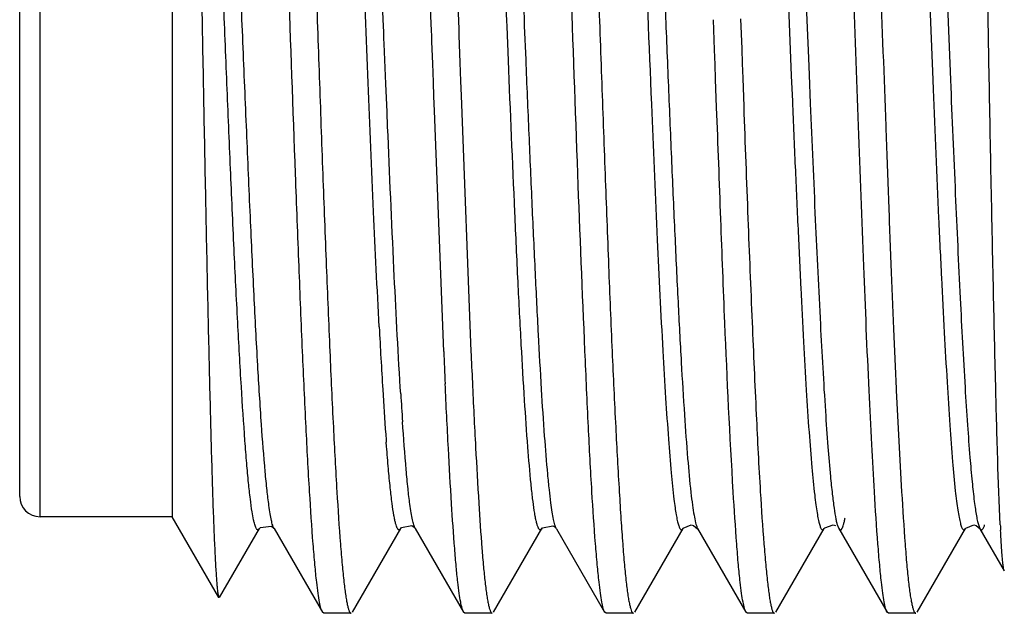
# Model space of a CAD drawing. Header units: inches. Extents: x 0.2 to 16.8, y 0.2 to 10.8.
# Tile 20 of 38: x 10.556 to 10.75, y 5.342 to 5.459. Entities that reach past the tile are written whole.
import ezdxf

# ---------------------------------------------------------------- set-up
doc = ezdxf.new("R2010")
doc.units = ezdxf.units.IN
doc.header["$LTSCALE"] = 0.935
doc.header["$MEASUREMENT"] = 0
doc.layers.get('0').update_dxf_attribs({"linetype": 'CONTINUOUS'})

msp = doc.modelspace()

# ---------------------------------------------------------------- linework, layer by layer
at = {"color": 9, "linetype": 'CONTINUOUS'}
for p, q in [((10.5603784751, 5.3613101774), (10.5603784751, 5.5733101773)), ((10.7066258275, 5.4866606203), (10.7081859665, 5.4480272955)), ((10.734618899, 5.4809599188), (10.7360234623, 5.4472644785)), ((10.6279523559, 5.4577733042), (10.6275701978, 5.4671101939)), ((10.6279968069, 5.4566893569), (10.6279523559, 5.4577733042)), ((10.655998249, 5.4511916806), (10.6557258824, 5.457850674)), ((10.6280510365, 5.4553680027), (10.6279968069, 5.4566893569)), ((10.6280950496, 5.4542965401), (10.6280510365, 5.4553680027)), ((10.6284175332, 5.4464810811), (10.6280950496, 5.4542965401)), ((10.7081859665, 5.4480272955), (10.7083928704, 5.4430145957)), ((10.628533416, 5.4436922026), (10.6284175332, 5.4464810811)), ((10.7360234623, 5.4472644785), (10.7361033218, 5.445347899)), ((10.6286473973, 5.4409618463), (10.628533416, 5.4436922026)), ((10.6806636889, 5.4424846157), (10.6807375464, 5.4407238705)), ((10.628771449, 5.4380065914), (10.6286473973, 5.4409618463)), ((10.6313412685, 5.3854605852), (10.6312635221, 5.3867201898))]:
    msp.add_line(p, q, dxfattribs=at)
at = {"color": 7, "linetype": 'CONTINUOUS'}
for p, q in [((10.5863784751, 5.5733101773), (10.5863784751, 5.3613101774)), ((10.5563784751, 5.365310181), (10.5563784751, 5.5693101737)), ((10.6415429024, 5.4910065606), (10.6427481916, 5.4573015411)), ((10.7101045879, 5.4868753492), (10.7115472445, 5.4515170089)), ((10.7378894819, 5.4865930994), (10.739495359, 5.4472240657)), ((10.7471344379, 5.447517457), (10.7464244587, 5.4869751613)), ((10.6373506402, 5.4581921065), (10.6370250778, 5.4673104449)), ((10.6930842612, 5.4531398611), (10.6928683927, 5.4590709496)), ((10.698222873, 5.4592720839), (10.6984296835, 5.4533408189)), ((10.63738961, 5.4571065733), (10.6373506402, 5.4581921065)), ((10.6374371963, 5.4557827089), (10.63738961, 5.4571065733)), ((10.6427481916, 5.4573015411), (10.642795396, 5.4559778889)), ((10.6525285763, 5.4510334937), (10.6522534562, 5.4577290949)), ((10.6374759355, 5.4547063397), (10.6374371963, 5.4557827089)), ((10.642795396, 5.4559778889), (10.6429856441, 5.4506524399)), ((10.6376293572, 5.4504554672), (10.6374759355, 5.4547063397)), ((10.6931890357, 5.4502852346), (10.6930842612, 5.4531398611)), ((10.6984296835, 5.4533408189), (10.6985294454, 5.4504856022)), ((10.7115472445, 5.4515170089), (10.7116824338, 5.4482422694)), ((10.6377616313, 5.4468057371), (10.6376293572, 5.4504554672)), ((10.6429856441, 5.4506524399), (10.6431165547, 5.4469998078)), ((10.6932975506, 5.4473419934), (10.6931890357, 5.4502852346)), ((10.6985294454, 5.4504856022), (10.6986326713, 5.4475409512)), ((10.6935029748, 5.4417988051), (10.6932975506, 5.4473419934)), ((10.6986326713, 5.4475409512), (10.6988285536, 5.4419954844)), ((10.7116824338, 5.4482422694), (10.711918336, 5.4425804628)), ((10.6378651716, 5.4439585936), (10.6377616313, 5.4468057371)), ((10.6431165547, 5.4469998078), (10.6432189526, 5.4441515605)), ((10.6379673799, 5.4411564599), (10.6378651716, 5.4439585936)), ((10.6432189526, 5.4441515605), (10.6451632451, 5.3938361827)), ((10.6397984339, 5.3938375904), (10.6379673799, 5.4411564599)), ((10.6285688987, 5.3751250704), (10.6285040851, 5.3759787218)), ((10.7493039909, 5.3597427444), (10.7488523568, 5.3710138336)), ((10.6023973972, 5.3606725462), (10.6021093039, 5.3622453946)), ((10.5863784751, 5.3613101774), (10.5603784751, 5.3613101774)), ((10.5955634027, 5.3454014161), (10.5863755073, 5.3613153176)), ((10.5957098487, 5.3453969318), (10.6035688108, 5.3589773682)), ((10.6062386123, 5.359204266), (10.6063967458, 5.3590174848)), ((10.6064203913, 5.3589750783), (10.6063967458, 5.3590174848)), ((10.606425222, 5.3589667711), (10.6159358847, 5.3425310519)), ((10.6218400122, 5.3425438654), (10.6313417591, 5.358966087)), ((10.6313520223, 5.3589841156), (10.6313417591, 5.358966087)), ((10.633959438, 5.3592747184), (10.6341656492, 5.3590392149)), ((10.6341929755, 5.3589900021), (10.6341656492, 5.3590392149)), ((10.6341900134, 5.3589954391), (10.6437074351, 5.3425523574)), ((10.649607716, 5.3425343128), (10.6591141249, 5.3589648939)), ((10.6591141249, 5.3589648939), (10.6591067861, 5.3589523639)), ((10.6617075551, 5.3592675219), (10.6619459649, 5.3590016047)), ((10.6619700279, 5.3589583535), (10.6619459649, 5.3590016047)), ((10.6619718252, 5.3589553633), (10.6714660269, 5.3425465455)), ((10.6773711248, 5.3425255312), (10.6868850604, 5.3589682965)), ((10.6868721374, 5.3589464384), (10.6868850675, 5.3589682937)), ((10.6889762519, 5.3595751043), (10.6897513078, 5.3589515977)), ((10.6897496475, 5.3589857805), (10.6897671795, 5.3589563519)), ((10.6897496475, 5.3589857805), (10.6992575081, 5.3425603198)), ((10.7051459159, 5.3425583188), (10.7146660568, 5.3590027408)), ((10.7173168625, 5.3594444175), (10.71751434, 5.3589813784)), ((10.7175141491, 5.3589858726), (10.7175221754, 5.3589718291)), ((10.7175221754, 5.3589718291), (10.7270201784, 5.3425599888)), ((10.7329308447, 5.3425276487), (10.7424438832, 5.3589696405)), ((10.7424284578, 5.358943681), (10.7424438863, 5.3589696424)), ((10.7445559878, 5.3595622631), (10.7453140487, 5.3589385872)), ((10.7450519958, 5.3595912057), (10.7453082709, 5.3589744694)), ((10.7453086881, 5.3589453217), (10.7500944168, 5.3506751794)), ((10.7493884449, 5.358113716), (10.7493591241, 5.3586629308)), ((10.6161908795, 5.3423101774), (10.615931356, 5.3425310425)), ((10.621566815, 5.3423101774), (10.6161908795, 5.3423101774)), ((10.6439854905, 5.3423101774), (10.6437019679, 5.3425523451)), ((10.6493465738, 5.3423101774), (10.6439854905, 5.3423101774)), ((10.6717453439, 5.3423101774), (10.6714794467, 5.3425465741)), ((10.677120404, 5.3423101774), (10.6717453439, 5.3423101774)), ((10.6995453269, 5.3423101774), (10.6992563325, 5.3425603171)), ((10.7048613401, 5.3423101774), (10.6995453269, 5.3423101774)), ((10.7273098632, 5.3423101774), (10.7270307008, 5.3425600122)), ((10.7326767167, 5.3423101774), (10.7273098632, 5.3423101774))]:
    msp.add_line(p, q, dxfattribs=at)
for points in [[(10.6035680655, 5.3589729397), (10.6037523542, 5.3592027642), (10.6058673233, 5.359479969), (10.6062386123, 5.359204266)], [(10.6313400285, 5.3589974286), (10.6315007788, 5.3592058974), (10.6335536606, 5.3595488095), (10.633959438, 5.3592747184)], [(10.659101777, 5.3589555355), (10.6592402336, 5.3591431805), (10.661271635, 5.3595443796), (10.6617075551, 5.3592675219)], [(10.6868721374, 5.3589464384), (10.6869396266, 5.3590499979), (10.6884924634, 5.3596966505), (10.6889762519, 5.3595751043)], [(10.7146661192, 5.359002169), (10.714760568, 5.3591419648), (10.7164070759, 5.3597315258), (10.7168566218, 5.3595871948)], [(10.7424284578, 5.358943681), (10.7424977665, 5.3590489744), (10.7440774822, 5.3596897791), (10.7445559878, 5.3595622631)]]:
    msp.add_lwpolyline(points, dxfattribs=at)
for centre, radius, start, end in [((11.980163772, 5.4693935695), 1.3549078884, 182.992979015, 183.5156207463), ((12.8806335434, 5.4920554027), 2.242986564, 182.5097190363, 182.6728800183), ((13.1319611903, 5.5032256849), 2.4892027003, 182.5187084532, 182.6588804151), ((11.415140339, 5.4342767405), 0.788794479, 183.4863383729, 184.1271881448), ((11.1985074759, 5.4187832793), 0.5716083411, 184.1410152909, 184.2945812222), ((10.5603784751, 5.3653101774), 0.004, 180.0067035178, 270), ((11.1160605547, 5.3779272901), 0.3672071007, 182.8385182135, 183.0072223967)]:
    msp.add_arc(centre, radius, start, end, dxfattribs=at)
at = {"color": 9, "linetype": 'CONTINUOUS'}
msp.add_arc((11.5339103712, 5.4414707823), 0.9043053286, 183.5510166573, 183.8978922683, dxfattribs=at)
at = {"color": 7, "linetype": 'CONTINUOUS'}
for points, knots in [([(10.6148128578, 5.3484284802), (10.6146827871, 5.3495598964), (10.6144319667, 5.3520615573), (10.6139378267, 5.3579782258), (10.6133459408, 5.3670110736), (10.6126696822, 5.3796459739), (10.6119912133, 5.3944403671), (10.6113128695, 5.4110274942), (10.6103814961, 5.4355184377), (10.6092370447, 5.467310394), (10.6079537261, 5.5046810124), (10.606771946, 5.5341423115), (10.6058338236, 5.5549752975), (10.6051738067, 5.5676109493), (10.6045715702, 5.5766432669), (10.6040678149, 5.582559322), (10.6038148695, 5.5850608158), (10.6036854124, 5.5861922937)], [0, 0, 0, 0, 0.0143523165, 0.0316815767, 0.0748213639, 0.1284233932, 0.1911368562, 0.2614585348, 0.3376330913, 0.5000009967, 0.662368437, 0.8088642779, 0.8715759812, 0.9251762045, 0.9683173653, 0.9856477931, 1, 1, 1, 1]), ([(10.6090543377, 5.5861964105), (10.609185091, 5.5850653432), (10.6094366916, 5.5825642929), (10.6099310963, 5.5766486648), (10.6105216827, 5.5676168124), (10.6111968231, 5.5549828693), (10.6118762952, 5.5401891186), (10.6125594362, 5.5236023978), (10.613245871, 5.5056287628), (10.613934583, 5.4867123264), (10.6146225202, 5.4673177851), (10.615306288, 5.4479229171), (10.615988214, 5.4290057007), (10.6166710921, 5.4110310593), (10.6173529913, 5.3944430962), (10.6180325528, 5.3796478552), (10.6187082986, 5.3670121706), (10.6192995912, 5.3579787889), (10.6197926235, 5.3520617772), (10.6200426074, 5.3495599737), (10.6201721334, 5.3484284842)], [0, 0, 0, 0, 0.0143487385, 0.0316743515, 0.0748075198, 0.1284045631, 0.1911147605, 0.2614347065, 0.3376087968, 0.4177850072, 0.4999792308, 0.5821742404, 0.6623527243, 0.7385304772, 0.8088554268, 0.8715719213, 0.9251764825, 0.9683180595, 0.9856477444, 1, 1, 1, 1]), ([(10.6703684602, 5.3484612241), (10.6702392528, 5.3495947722), (10.6699864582, 5.3521000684), (10.6694826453, 5.3580224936), (10.6688809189, 5.3670605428), (10.6682251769, 5.3797006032), (10.6672886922, 5.4005328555), (10.6660896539, 5.4299861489), (10.6650533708, 5.4609888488), (10.664120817, 5.4867284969), (10.6634181, 5.5056346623), (10.662747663, 5.5235998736), (10.6620824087, 5.5401798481), (10.6613915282, 5.5549677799), (10.6607006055, 5.567597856), (10.660120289, 5.5766293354), (10.6596371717, 5.582546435), (10.6593893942, 5.5850486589), (10.6592592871, 5.5861803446)], [0, 0, 0, 0, 0.0143805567, 0.0317363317, 0.0749183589, 0.1285459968, 0.1912729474, 0.3377671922, 0.500100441, 0.5822695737, 0.6624206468, 0.7385715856, 0.8088733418, 0.871573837, 0.9251700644, 0.9683094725, 0.9856414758, 1, 1, 1, 1]), ([(10.664609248, 5.5861914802), (10.6647405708, 5.5850601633), (10.6649905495, 5.5825584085), (10.6654766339, 5.5766412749), (10.6660552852, 5.5676078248), (10.6667333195, 5.5549731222), (10.6674199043, 5.5401789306), (10.6681057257, 5.5235919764), (10.6687886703, 5.505618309), (10.6694662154, 5.4867019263), (10.6701490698, 5.4673079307), (10.6708473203, 5.4479145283), (10.6715410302, 5.4289989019), (10.6722100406, 5.4110250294), (10.6728793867, 5.3944376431), (10.673579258, 5.3796443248), (10.6741840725, 5.3686104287), (10.6746583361, 5.3609490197), (10.6749894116, 5.3561628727), (10.6753202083, 5.3520604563), (10.6755669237, 5.3495587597), (10.6756978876, 5.3484275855)], [0, 0, 0, 0, 0.0143530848, 0.0316815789, 0.0748198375, 0.1284229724, 0.1911384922, 0.2614616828, 0.3376372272, 0.4178136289, 0.5000070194, 0.5822002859, 0.6623760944, 0.7385502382, 0.8088717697, 0.8715866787, 0.9251890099, 0.9481327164, 0.9683235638, 0.9856492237, 1, 1, 1, 1]), ([(10.5893259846, 5.5728019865), (10.5894047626, 5.5716882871), (10.5895521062, 5.5691659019), (10.5898398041, 5.5630006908), (10.5901811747, 5.5533141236), (10.5905775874, 5.5395661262), (10.5909639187, 5.5233391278), (10.5913451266, 5.5051775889), (10.5917405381, 5.4856806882), (10.5921359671, 5.4654785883), (10.5925123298, 5.4452087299), (10.5928890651, 5.4255010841), (10.5932189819, 5.4097064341), (10.5934833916, 5.3978034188), (10.5936737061, 5.3895859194), (10.5938615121, 5.3819306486), (10.5940480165, 5.3748919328), (10.5942346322, 5.3685207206), (10.5944220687, 5.3628622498), (10.5946089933, 5.3579557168), (10.5947705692, 5.3543531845), (10.5949019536, 5.3518733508), (10.5949946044, 5.3503232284), (10.5950866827, 5.3489829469), (10.5951783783, 5.3478537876), (10.5952690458, 5.3469364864), (10.5953594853, 5.3462327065), (10.5954383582, 5.3457793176), (10.5955080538, 5.3455263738), (10.5955435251, 5.3454358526), (10.5955634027, 5.3454014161)], [0, 0, 0, 0, 0.0147211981, 0.0333131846, 0.0813783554, 0.1425179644, 0.2146604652, 0.2953966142, 0.3820368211, 0.4717865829, 0.5618191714, 0.6493478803, 0.7316860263, 0.7701223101, 0.8063318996, 0.8400655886, 0.8710899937, 0.899172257, 0.9241080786, 0.9457395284, 0.9639132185, 0.9716557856, 0.9784826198, 0.9843884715, 0.9893689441, 0.9934201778, 0.9965395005, 0.9987274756, 0.9994757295, 1, 1, 1, 1]), ([(10.6271040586, 5.398648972), (10.6267061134, 5.4061824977), (10.6259543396, 5.4221794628), (10.6249086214, 5.4470580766), (10.6238487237, 5.4731595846), (10.6227772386, 5.4989079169), (10.6218907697, 5.5194334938), (10.6211496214, 5.534511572), (10.6206049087, 5.5444026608), (10.6200624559, 5.5531230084), (10.6195304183, 5.560542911), (10.6190719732, 5.5658595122), (10.6186903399, 5.5693806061), (10.6184958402, 5.5708900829), (10.6183952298, 5.5715797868)], [0, 0, 0, 0, 0.130691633, 0.277431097, 0.4313742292, 0.5832426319, 0.7238778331, 0.7872861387, 0.8447671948, 0.8954882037, 0.9386460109, 0.9736374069, 0.9879252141, 1, 1, 1, 1]), ([(10.6522534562, 5.4577290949), (10.6519913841, 5.4641213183), (10.651473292, 5.4768065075), (10.6506972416, 5.495488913), (10.6499334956, 5.5132947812), (10.6491798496, 5.5296663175), (10.6484128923, 5.5440920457), (10.6477410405, 5.5546828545), (10.6471952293, 5.5618503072), (10.6468172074, 5.5661478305), (10.6464424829, 5.5696761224), (10.6461603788, 5.5717648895), (10.6460081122, 5.5726734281)], [0, 0, 0, 0, 0.1666925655, 0.3307946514, 0.4871992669, 0.6310601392, 0.7578129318, 0.8635965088, 0.9075538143, 0.9451033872, 0.9759974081, 1, 1, 1, 1]), ([(10.6021093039, 5.3622453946), (10.6019745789, 5.3630894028), (10.6017198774, 5.3649989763), (10.6013773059, 5.3681888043), (10.6010320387, 5.3720133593), (10.6005375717, 5.3783082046), (10.5999325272, 5.3875505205), (10.5992318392, 5.400114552), (10.5985300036, 5.4143985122), (10.5978346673, 5.4300400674), (10.5971494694, 5.4466373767), (10.5962256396, 5.4694353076), (10.5952869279, 5.4920597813), (10.59435143, 5.5139329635), (10.5936643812, 5.5288226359), (10.5929657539, 5.5421356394), (10.5922689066, 5.5535303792), (10.5916679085, 5.5616908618), (10.5911691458, 5.5670453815), (10.5909161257, 5.5693123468), (10.5907848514, 5.5703381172)], [0, 0, 0, 0, 0.0123013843, 0.0277198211, 0.0461727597, 0.0675688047, 0.1185978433, 0.1794750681, 0.2486795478, 0.3244300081, 0.4048218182, 0.487763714, 0.6528241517, 0.7307301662, 0.8028664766, 0.8673547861, 0.9226021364, 0.9671734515, 0.9851159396, 1, 1, 1, 1]), ([(10.7245338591, 5.3661836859), (10.7243458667, 5.3692958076), (10.7239786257, 5.3759440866), (10.7232579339, 5.3907363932), (10.7223918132, 5.4116060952), (10.7213814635, 5.4386671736), (10.7203605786, 5.4673104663), (10.7193593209, 5.4959544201), (10.7184911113, 5.5191031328), (10.7177776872, 5.5364353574), (10.717264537, 5.548116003), (10.7167563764, 5.5586769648), (10.7163926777, 5.5653253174), (10.7162048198, 5.5684373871)], [0, 0, 0, 0, 0.0462057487, 0.098676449, 0.21948129, 0.3557581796, 0.5000014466, 0.6442445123, 0.7805212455, 0.8433058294, 0.9013255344, 0.9537951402, 1, 1, 1, 1]), ([(10.7215451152, 5.5684362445), (10.7217306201, 5.5653239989), (10.7220935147, 5.5586754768), (10.7226057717, 5.5481144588), (10.7231243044, 5.5364337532), (10.723647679, 5.5237951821), (10.7241691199, 5.5103731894), (10.7248586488, 5.4914571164), (10.7256902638, 5.4673075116), (10.7265774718, 5.4431599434), (10.7272766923, 5.4242444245), (10.7277771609, 5.4108219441), (10.7282778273, 5.3981827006), (10.7289391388, 5.3833876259), (10.7294979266, 5.372828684), (10.729896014, 5.3661822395)], [0, 0, 0, 0, 0.0462050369, 0.0986758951, 0.1566968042, 0.2194820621, 0.2861386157, 0.3557592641, 0.5000024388, 0.6442453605, 0.7138651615, 0.7805200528, 0.8433034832, 0.9013238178, 1, 1, 1, 1]), ([(10.6783021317, 5.5636576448), (10.6785418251, 5.5609450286), (10.6789979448, 5.5549156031), (10.6796181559, 5.5450330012), (10.6802371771, 5.5335617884), (10.6808573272, 5.5207364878), (10.6814830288, 5.5068182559), (10.6821135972, 5.4920917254), (10.6827422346, 5.4768583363), (10.6833644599, 5.4614300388), (10.6839865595, 5.4461206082), (10.6846150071, 5.4312424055), (10.6852451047, 5.4171036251), (10.685869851, 5.4039957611), (10.6864884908, 5.3921849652), (10.6871044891, 5.3819069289), (10.6877205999, 5.3733702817), (10.6881823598, 5.368287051), (10.6884319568, 5.3660706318)], [0, 0, 0, 0, 0.0412888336, 0.0916729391, 0.1501329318, 0.2154661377, 0.2863563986, 0.3613734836, 0.438953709, 0.5175209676, 0.5954868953, 0.6712662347, 0.743304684, 0.8100711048, 0.8702321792, 0.9226244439, 0.9661823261, 1, 1, 1, 1]), ([(10.6576172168, 5.3625513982), (10.6574974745, 5.3633277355), (10.657268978, 5.3650599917), (10.6568211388, 5.3692129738), (10.6562864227, 5.375651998), (10.6556633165, 5.3847731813), (10.6550304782, 5.3956086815), (10.6544001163, 5.4079317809), (10.6535428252, 5.4265719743), (10.652938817, 5.4410779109), (10.6525285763, 5.4510334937)], [0, 0, 0, 0, 0.0265834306, 0.059118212, 0.1413541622, 0.2452172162, 0.3685149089, 0.5086670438, 0.6627979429, 1, 1, 1, 1]), ([(10.7488523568, 5.3710138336), (10.748686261, 5.3760227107), (10.7483880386, 5.3871156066), (10.7479713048, 5.4051256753), (10.7475367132, 5.4256172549), (10.7472696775, 5.4400258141), (10.7471344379, 5.447517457)], [0, 0, 0, 0, 0.1964745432, 0.435034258, 0.7062518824, 1, 1, 1, 1]), ([(10.739495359, 5.4472240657), (10.7398077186, 5.4397338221), (10.7404183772, 5.4254162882), (10.7413390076, 5.405254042), (10.7421412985, 5.390116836), (10.7428138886, 5.3796841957), (10.7431552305, 5.3750952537), (10.7433299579, 5.3729725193)], [0, 0, 0, 0, 0.3024747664, 0.5781999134, 0.8143421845, 0.9140634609, 1, 1, 1, 1]), ([(10.6967692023, 5.3661709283), (10.6961009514, 5.3772495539), (10.6952526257, 5.3951291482), (10.6942997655, 5.4203441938), (10.6937753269, 5.4344689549), (10.6935029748, 5.4417988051)], [0, 0, 0, 0, 0.4398472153, 0.7093154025, 1, 1, 1, 1]), ([(10.6988285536, 5.4419954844), (10.699089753, 5.4346475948), (10.6996105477, 5.4204878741), (10.7004403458, 5.4002873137), (10.7012223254, 5.382362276), (10.7017798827, 5.3712504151), (10.7020864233, 5.3661824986)], [0, 0, 0, 0, 0.2906747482, 0.5601672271, 0.7992789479, 1, 1, 1, 1]), ([(10.711918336, 5.4425804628), (10.7122384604, 5.4349462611), (10.7128619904, 5.4204639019), (10.713814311, 5.4002813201), (10.7146459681, 5.3854074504), (10.7153480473, 5.3754400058), (10.7157040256, 5.3711719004), (10.7158876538, 5.3692302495)], [0, 0, 0, 0, 0.3120302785, 0.5919589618, 0.8251090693, 0.920355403, 1, 1, 1, 1]), ([(10.6425731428, 5.348428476), (10.6424580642, 5.3494323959), (10.642237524, 5.351633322), (10.6418073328, 5.356776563), (10.6412906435, 5.3645434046), (10.6406754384, 5.3753515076), (10.6402851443, 5.3832181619), (10.6400872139, 5.3874567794)], [0, 0, 0, 0, 0.0775077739, 0.1696466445, 0.3958704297, 0.6745316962, 1, 1, 1, 1]), ([(10.6454383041, 5.3877526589), (10.645636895, 5.3834799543), (10.6460269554, 5.3755504), (10.6466425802, 5.3646573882), (10.6471639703, 5.3568318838), (10.6475986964, 5.3516527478), (10.6478213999, 5.3494377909), (10.6479374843, 5.3484278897)], [0, 0, 0, 0, 0.3256107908, 0.6043602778, 0.8305522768, 0.9226150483, 1, 1, 1, 1]), ([(10.6300075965, 5.361540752), (10.6298660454, 5.3623294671), (10.6296029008, 5.3641432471), (10.6292532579, 5.3672089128), (10.6289013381, 5.3709460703), (10.6286813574, 5.37366003), (10.6285688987, 5.3751250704)], [0, 0, 0, 0, 0.1759283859, 0.4022072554, 0.6774053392, 1, 1, 1, 1]), ([(10.7433299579, 5.3729725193), (10.7434615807, 5.3713734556), (10.7437165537, 5.3684878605), (10.7440838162, 5.3650847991), (10.7443879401, 5.3628440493), (10.7445990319, 5.361531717), (10.744808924, 5.3604721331), (10.7449674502, 5.3598545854), (10.7450519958, 5.3595912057)], [0, 0, 0, 0, 0.3563647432, 0.6433937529, 0.7601171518, 0.8585872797, 0.9385614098, 1, 1, 1, 1]), ([(10.7158876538, 5.3692302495), (10.7159969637, 5.368074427), (10.7162085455, 5.3659828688), (10.7165553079, 5.3631874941), (10.7168586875, 5.3612834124), (10.717116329, 5.3601124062), (10.7172475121, 5.359645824), (10.7173168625, 5.3594444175)], [0, 0, 0, 0, 0.3517269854, 0.6368186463, 0.853364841, 0.9354665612, 1, 1, 1, 1]), ([(10.6884319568, 5.3660706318), (10.6885254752, 5.3652401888), (10.6887066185, 5.3637461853), (10.6890060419, 5.3617624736), (10.6892681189, 5.3604278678), (10.6894901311, 5.3596209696), (10.6896026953, 5.3593045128), (10.6896619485, 5.3591699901)], [0, 0, 0, 0, 0.3569344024, 0.6426662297, 0.8568564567, 0.9372169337, 1, 1, 1, 1]), ([(10.6981324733, 5.3484161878), (10.6980036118, 5.3495471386), (10.6977586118, 5.3520483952), (10.6972804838, 5.3579653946), (10.6969753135, 5.3627539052), (10.6967692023, 5.3661709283)], [0, 0, 0, 0, 0.1917509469, 0.4233273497, 1, 1, 1, 1]), ([(10.7020864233, 5.3661824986), (10.7022931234, 5.362765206), (10.7026161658, 5.3579767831), (10.7031256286, 5.3520608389), (10.7033795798, 5.3495593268), (10.7035084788, 5.3484277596)], [0, 0, 0, 0, 0.5765743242, 0.8081949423, 1, 1, 1, 1]), ([(10.7259224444, 5.3484284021), (10.7257942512, 5.3495599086), (10.7255459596, 5.352061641), (10.7250539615, 5.3579783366), (10.7247402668, 5.362766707), (10.7245338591, 5.3661836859)], [0, 0, 0, 0, 0.1918046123, 0.4234118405, 1, 1, 1, 1]), ([(10.729896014, 5.3661822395), (10.7301006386, 5.3627658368), (10.7304007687, 5.357977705), (10.7308740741, 5.3520606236), (10.7311193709, 5.3495589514), (10.7312497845, 5.348427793)], [0, 0, 0, 0, 0.5765830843, 0.8081746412, 1, 1, 1, 1]), ([(10.6591068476, 5.3589514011), (10.6590793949, 5.3589061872), (10.6590257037, 5.3588284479), (10.658932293, 5.35874029), (10.6588306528, 5.3586991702), (10.6587258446, 5.3587170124), (10.6586295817, 5.3587867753), (10.6584902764, 5.3589581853), (10.6583300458, 5.359301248), (10.6581498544, 5.3598512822), (10.6579684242, 5.3605869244), (10.6577858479, 5.3615064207), (10.6576740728, 5.3621827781), (10.6576172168, 5.3625513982)], [0, 0, 0, 0, 0.0350786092, 0.0623427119, 0.0842168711, 0.1050592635, 0.1297484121, 0.1614086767, 0.2507633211, 0.3783352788, 0.5454779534, 0.7526530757, 1, 1, 1, 1]), ([(10.6035687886, 5.3589775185), (10.6035281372, 5.3589071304), (10.6034535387, 5.3587920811), (10.6033084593, 5.358697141), (10.6031983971, 5.3587043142), (10.6031220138, 5.3587417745), (10.6030481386, 5.3588076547), (10.6029412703, 5.3589455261), (10.6028145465, 5.3591965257), (10.6026720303, 5.3595859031), (10.6025289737, 5.3600898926), (10.602441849, 5.3604657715), (10.6023973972, 5.3606725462)], [0, 0, 0, 0, 0.0918023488, 0.1544252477, 0.182111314, 0.2124992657, 0.2488222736, 0.2930242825, 0.4088085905, 0.5643128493, 0.7611315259, 1, 1, 1, 1]), ([(10.6313416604, 5.358969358), (10.6313166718, 5.3589267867), (10.6312676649, 5.3588521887), (10.6311844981, 5.3587635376), (10.6310978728, 5.3587108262), (10.6309694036, 5.358696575), (10.6308474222, 5.3587855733), (10.6307492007, 5.3589148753), (10.6306272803, 5.359127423), (10.6304841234, 5.3594909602), (10.6303212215, 5.3600415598), (10.6301581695, 5.3607405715), (10.6300583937, 5.3612577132), (10.6300075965, 5.361540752)], [0, 0, 0, 0, 0.042040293, 0.0757251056, 0.1028405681, 0.1266746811, 0.1814581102, 0.2195276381, 0.2664362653, 0.3889435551, 0.551537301, 0.7550990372, 1, 1, 1, 1]), ([(10.7175223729, 5.3589671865), (10.7175461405, 5.3589257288), (10.7175933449, 5.3588524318), (10.7176866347, 5.3587442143), (10.7178061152, 5.3586789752), (10.7179225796, 5.3587060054), (10.7180032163, 5.3587613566), (10.7180818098, 5.3588489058), (10.7181961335, 5.3590253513), (10.7183316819, 5.3593353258), (10.7184846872, 5.3598088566), (10.7186382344, 5.3604146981), (10.71873202, 5.3608642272), (10.7187798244, 5.3611107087)], [0, 0, 0, 0, 0.0461164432, 0.0835330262, 0.1388542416, 0.1647610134, 0.1948650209, 0.2319797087, 0.2776217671, 0.3972414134, 0.55691994, 0.7577048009, 1, 1, 1, 1]), ([(10.7453111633, 5.3589695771), (10.7453439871, 5.3589143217), (10.7454072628, 5.3588221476), (10.7455241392, 5.3587215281), (10.745659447, 5.3587021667), (10.7457841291, 5.3587756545), (10.7458955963, 5.3589128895), (10.7460071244, 5.3591162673), (10.7461184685, 5.3593882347), (10.7461861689, 5.3595948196), (10.7462207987, 5.3597093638)], [0, 0, 0, 0, 0.1184007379, 0.2054895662, 0.2758365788, 0.3539852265, 0.459131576, 0.599808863, 0.779547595, 1, 1, 1, 1]), ([(10.7500952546, 5.3506792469), (10.7500767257, 5.3507122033), (10.7500434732, 5.3507976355), (10.749978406, 5.3510339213), (10.7499047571, 5.3514534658), (10.7498204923, 5.352101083), (10.7497358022, 5.3529405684), (10.7496497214, 5.3539695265), (10.7495625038, 5.3551862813), (10.7494736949, 5.3565884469), (10.7494171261, 5.3575849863), (10.7493884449, 5.358113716)], [0, 0, 0, 0, 0.0151617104, 0.0365200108, 0.0982981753, 0.1856529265, 0.2984797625, 0.4365822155, 0.5997297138, 0.7876581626, 1, 1, 1, 1]), ([(10.6159339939, 5.3425335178), (10.6158786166, 5.3426290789), (10.6157756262, 5.3428694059), (10.6155720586, 5.3435184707), (10.6153345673, 5.344647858), (10.6150615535, 5.3463725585), (10.6148978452, 5.3476892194), (10.6148128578, 5.3484284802)], [0, 0, 0, 0, 0.055044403, 0.1296250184, 0.3389430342, 0.6291418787, 1, 1, 1, 1]), ([(10.6201721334, 5.3484284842), (10.6202265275, 5.3479533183), (10.6203339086, 5.3470646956), (10.6205055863, 5.3458263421), (10.6206765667, 5.3447748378), (10.620847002, 5.3439112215), (10.6209963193, 5.3433110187), (10.6211207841, 5.342927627), (10.6212064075, 5.3427095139), (10.6212937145, 5.3425375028), (10.6213923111, 5.3423904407), (10.6214998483, 5.3423101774), (10.621566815, 5.3423101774)], [0, 0, 0, 0, 0.224915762, 0.4209130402, 0.5878963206, 0.7258288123, 0.834795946, 0.8785309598, 0.915224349, 0.9450807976, 0.968507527, 1, 1, 1, 1]), ([(10.6437073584, 5.3425549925), (10.6436511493, 5.342653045), (10.6435459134, 5.3428968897), (10.6433381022, 5.3435495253), (10.643095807, 5.3446764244), (10.642820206, 5.3463903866), (10.642657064, 5.3476963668), (10.6425731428, 5.348428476)], [0, 0, 0, 0, 0.0564978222, 0.1321294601, 0.3422794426, 0.6316309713, 1, 1, 1, 1]), ([(10.6479374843, 5.3484278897), (10.6479921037, 5.3479527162), (10.6481004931, 5.3470640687), (10.648275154, 5.3458258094), (10.6484498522, 5.3447744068), (10.6486240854, 5.3439108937), (10.6487762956, 5.3433108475), (10.6489024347, 5.3429275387), (10.6489888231, 5.3427095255), (10.6490764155, 5.3425375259), (10.6491743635, 5.3423912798), (10.6492803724, 5.3423101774), (10.6493465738, 5.3423101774)], [0, 0, 0, 0, 0.2249141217, 0.4209461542, 0.5879966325, 0.7260215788, 0.8350925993, 0.8788753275, 0.9156051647, 0.9454748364, 0.9688698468, 1, 1, 1, 1]), ([(10.6714705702, 5.3425492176), (10.671414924, 5.3426469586), (10.6713119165, 5.3428911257), (10.6711106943, 5.3435464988), (10.6708789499, 5.3446805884), (10.6706133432, 5.3464071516), (10.6704525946, 5.3477231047), (10.6703684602, 5.3484612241)], [0, 0, 0, 0, 0.0559340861, 0.1311141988, 0.3408588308, 0.6305425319, 1, 1, 1, 1]), ([(10.6756978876, 5.3484275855), (10.6757529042, 5.3479523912), (10.6758625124, 5.3470636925), (10.6760401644, 5.3458254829), (10.6761950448, 5.3449113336), (10.6763211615, 5.3442744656), (10.6764344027, 5.3437608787), (10.6765713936, 5.3432353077), (10.676722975, 5.3427932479), (10.6768529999, 5.3425375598), (10.6769503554, 5.3423920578), (10.677054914, 5.3423101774), (10.677120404, 5.3423101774)], [0, 0, 0, 0, 0.2249301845, 0.4210080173, 0.5881302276, 0.6608173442, 0.7262540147, 0.8354211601, 0.915967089, 0.9458448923, 0.9692064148, 1, 1, 1, 1]), ([(10.6992587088, 5.3425630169), (10.6992024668, 5.3426617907), (10.6990971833, 5.3429064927), (10.6988899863, 5.3435592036), (10.6986493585, 5.3446829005), (10.6983766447, 5.3463892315), (10.6982154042, 5.3476883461), (10.6981324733, 5.3484161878)], [0, 0, 0, 0, 0.0570234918, 0.1330215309, 0.3434447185, 0.6324893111, 1, 1, 1, 1]), ([(10.7035084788, 5.3484277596), (10.7035625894, 5.3479527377), (10.7036685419, 5.3470644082), (10.7038355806, 5.3458262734), (10.7040003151, 5.3447749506), (10.7041636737, 5.3439114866), (10.7043066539, 5.3433112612), (10.704426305, 5.3429277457), (10.7045087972, 5.3427096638), (10.7045933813, 5.3425376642), (10.7046890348, 5.3423906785), (10.704795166, 5.3423101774), (10.7048613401, 5.3423101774)], [0, 0, 0, 0, 0.2252887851, 0.4215533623, 0.5886963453, 0.7266783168, 0.8355813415, 0.8792400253, 0.915827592, 0.9455495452, 0.96881727, 1, 1, 1, 1]), ([(10.7270233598, 5.3425627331), (10.7269677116, 5.3426616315), (10.7268642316, 5.3429068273), (10.7266620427, 5.3435610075), (10.7264290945, 5.344687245), (10.726164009, 5.3463972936), (10.7260050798, 5.3476990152), (10.7259224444, 5.3484284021)], [0, 0, 0, 0, 0.0568665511, 0.1327270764, 0.3430155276, 0.6321535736, 1, 1, 1, 1]), ([(10.7312497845, 5.348427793), (10.7313045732, 5.3479525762), (10.7314138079, 5.3470638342), (10.7315911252, 5.3458255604), (10.7317692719, 5.3447741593), (10.7319472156, 5.3439106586), (10.7321024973, 5.3433106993), (10.7322307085, 5.3429274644), (10.7323182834, 5.3427094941), (10.7324067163, 5.3425374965), (10.7325050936, 5.3423916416), (10.7326106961, 5.3423101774), (10.7326767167, 5.3423101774)], [0, 0, 0, 0, 0.2248142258, 0.420793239, 0.5878363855, 0.7258965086, 0.8350383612, 0.8788656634, 0.9156417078, 0.9455528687, 0.9689726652, 1, 1, 1, 1])]:
    msp.add_open_spline(points, degree=3, knots=knots, dxfattribs=at)
at = {"color": 9, "linetype": 'CONTINUOUS'}
for points, knots in [([(10.6557258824, 5.457850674), (10.6554081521, 5.4656491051), (10.654787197, 5.4810305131), (10.6539942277, 5.5000106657), (10.6533499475, 5.5146069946), (10.6528766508, 5.5248132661), (10.6524050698, 5.5343501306), (10.6519349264, 5.5431058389), (10.6515322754, 5.5498660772), (10.6512057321, 5.5548085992), (10.6509682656, 5.5581421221), (10.6507303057, 5.5612112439), (10.6504915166, 5.5640065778), (10.6502523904, 5.5665202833), (10.6500135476, 5.5687458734), (10.6497757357, 5.5706773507), (10.6495395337, 5.5723086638), (10.6493346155, 5.5734763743), (10.6491668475, 5.5742545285), (10.6490496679, 5.5747225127), (10.6489331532, 5.5751123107), (10.6488177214, 5.5754243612), (10.6487023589, 5.5756598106), (10.6485882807, 5.5758214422), (10.6484780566, 5.5759015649), (10.6483908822, 5.5759133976), (10.6483033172, 5.5758940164), (10.6481942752, 5.5758055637), (10.6481300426, 5.5757097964), (10.6480961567, 5.5756521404)], [0, 0, 0, 0, 0.1968759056, 0.3883067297, 0.4791848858, 0.5654214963, 0.64603276, 0.7200423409, 0.7865985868, 0.8168579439, 0.844987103, 0.8708981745, 0.8945071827, 0.9157543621, 0.9345905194, 0.950967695, 0.9648400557, 0.9761659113, 0.9808636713, 0.9849170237, 0.9883323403, 0.9911207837, 0.9933031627, 0.994923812, 0.9960928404, 0.9965920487, 0.9970980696, 0.9983130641, 1, 1, 1, 1]), ([(10.6054138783, 5.3635062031), (10.6052769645, 5.3644997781), (10.6050135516, 5.3667175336), (10.6044926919, 5.3720320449), (10.6038690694, 5.3802490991), (10.6031594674, 5.3918280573), (10.6024476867, 5.4054604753), (10.6017358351, 5.4207729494), (10.6010184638, 5.4373510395), (10.6002913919, 5.454741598), (10.5995661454, 5.4724725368), (10.5988543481, 5.4900640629), (10.5981451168, 5.5070408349), (10.5974266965, 5.5229409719), (10.5967073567, 5.5373230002), (10.5960882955, 5.5481749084), (10.5955824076, 5.555806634), (10.5952220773, 5.5606572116), (10.5948625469, 5.5648769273), (10.5945052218, 5.5684372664), (10.5941506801, 5.5713120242), (10.5938831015, 5.5729930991), (10.5937377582, 5.5737116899)], [0, 0, 0, 0, 0.0142885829, 0.0318120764, 0.0760728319, 0.1316768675, 0.197078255, 0.270547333, 0.3500590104, 0.4334764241, 0.518515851, 0.6028714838, 0.684296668, 0.7605837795, 0.8296208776, 0.8894435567, 0.9154325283, 0.9385830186, 0.9587358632, 0.9757648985, 0.9895553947, 1, 1, 1, 1]), ([(10.674891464, 5.5626948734), (10.6751654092, 5.5594656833), (10.6756752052, 5.5522465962), (10.6763720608, 5.5403900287), (10.6770938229, 5.5266092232), (10.6780874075, 5.5054697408), (10.679205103, 5.4772506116), (10.6801725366, 5.4541931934), (10.6806636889, 5.4424846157)], [0, 0, 0, 0, 0.0807812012, 0.1803802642, 0.2960515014, 0.4247552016, 0.7078906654, 1, 1, 1, 1]), ([(10.6609002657, 5.3640345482), (10.6607872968, 5.3648902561), (10.6605664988, 5.36676341), (10.660128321, 5.3711315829), (10.6595990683, 5.3777170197), (10.6590044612, 5.3868766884), (10.6584149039, 5.3975760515), (10.6578179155, 5.4096076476), (10.6572094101, 5.4227393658), (10.6565978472, 5.4367237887), (10.6561991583, 5.4463031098), (10.655998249, 5.4511916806)], [0, 0, 0, 0, 0.0296576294, 0.0648018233, 0.1508414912, 0.2566465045, 0.3801894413, 0.5190300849, 0.6705654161, 0.8318847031, 1, 1, 1, 1]), ([(10.7361033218, 5.445347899), (10.7364549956, 5.436900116), (10.7369591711, 5.4245550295), (10.7376940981, 5.4086150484), (10.738248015, 5.3978796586), (10.7388013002, 5.3882053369), (10.7393359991, 5.3797404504), (10.739855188, 5.3726120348), (10.7402421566, 5.3683222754), (10.7404515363, 5.3664202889)], [0, 0, 0, 0, 0.3208526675, 0.4688582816, 0.605528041, 0.7287768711, 0.836576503, 0.9273877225, 1, 1, 1, 1]), ([(10.7083928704, 5.4430145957), (10.7085719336, 5.4387278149), (10.7089338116, 5.4303427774), (10.7094916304, 5.418112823), (10.710036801, 5.4066350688), (10.7105626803, 5.3960827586), (10.7110854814, 5.3866148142), (10.7116234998, 5.3783730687), (10.7121713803, 5.3714850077), (10.7125769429, 5.3673614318), (10.7127888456, 5.3655461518)], [0, 0, 0, 0, 0.1658629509, 0.3244501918, 0.4732769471, 0.6100702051, 0.7328869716, 0.8398436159, 0.9293483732, 1, 1, 1, 1]), ([(10.6807375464, 5.4407238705), (10.6810864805, 5.432404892), (10.6817343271, 5.4168062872), (10.6826553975, 5.3981050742), (10.6834327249, 5.3850426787), (10.6839654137, 5.3770336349), (10.6844832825, 5.3704029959), (10.6848726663, 5.3664587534), (10.6850862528, 5.3647363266)], [0, 0, 0, 0, 0.32813958, 0.6152719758, 0.7378906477, 0.8438376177, 0.9315991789, 1, 1, 1, 1]), ([(10.6312635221, 5.3867201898), (10.6307868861, 5.3945127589), (10.6299009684, 5.4116062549), (10.6291630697, 5.4287061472), (10.628771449, 5.4380065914)], [0, 0, 0, 0, 0.4561355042, 1, 1, 1, 1]), ([(10.6331434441, 5.3637578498), (10.633005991, 5.3647752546), (10.632744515, 5.3670415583), (10.6322331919, 5.3724529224), (10.6319116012, 5.3768503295), (10.6316968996, 5.379997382)], [0, 0, 0, 0, 0.1888842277, 0.4196546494, 1, 1, 1, 1]), ([(10.7404515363, 5.3664202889), (10.7405274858, 5.36573037), (10.7406777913, 5.3644548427), (10.7409231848, 5.3627025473), (10.7411381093, 5.3614424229), (10.7413146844, 5.3605965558), (10.7414386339, 5.3600825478), (10.7415619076, 5.3596504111), (10.7416839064, 5.3593005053), (10.741805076, 5.359032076), (10.7419239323, 5.3588441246), (10.7420358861, 5.3587429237), (10.7421269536, 5.3587165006), (10.7422167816, 5.3587237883), (10.7423311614, 5.3588034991), (10.7423955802, 5.3588960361), (10.7424296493, 5.3589519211)], [0, 0, 0, 0, 0.2481659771, 0.4591756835, 0.6325864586, 0.7050894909, 0.7680907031, 0.8216005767, 0.8656846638, 0.9005234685, 0.9265741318, 0.945102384, 0.9526078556, 0.9598513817, 0.9765984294, 1, 1, 1, 1]), ([(10.6619468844, 5.3590190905), (10.6618967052, 5.3591142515), (10.6618010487, 5.3593405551), (10.6616125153, 5.3599221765), (10.6613898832, 5.3608912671), (10.66113513, 5.3623367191), (10.6609803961, 5.3634275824), (10.6609002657, 5.3640345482)], [0, 0, 0, 0, 0.0628145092, 0.1430222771, 0.3568391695, 0.6425274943, 1, 1, 1, 1]), ([(10.6850862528, 5.3647363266), (10.6851545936, 5.3641852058), (10.6852896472, 5.3631687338), (10.6855104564, 5.3617766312), (10.6857040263, 5.36078107), (10.6858633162, 5.3601176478), (10.6859750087, 5.3597177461), (10.686086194, 5.3593842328), (10.6861964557, 5.3591171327), (10.6863063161, 5.3589154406), (10.6864155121, 5.3587779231), (10.6865347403, 5.3587004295), (10.6866662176, 5.3587102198), (10.686780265, 5.3588016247), (10.686840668, 5.3588869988), (10.6868719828, 5.3589382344)], [0, 0, 0, 0, 0.2483041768, 0.4584307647, 0.630154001, 0.7015936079, 0.7634377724, 0.8157518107, 0.858680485, 0.8925351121, 0.9180237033, 0.9369076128, 0.953344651, 0.9731515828, 1, 1, 1, 1]), ([(10.7127888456, 5.3655461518), (10.7128622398, 5.3649174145), (10.7130052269, 5.3637593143), (10.7132342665, 5.3621746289), (10.7134326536, 5.3610437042), (10.7135957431, 5.3602921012), (10.7137100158, 5.3598411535), (10.7138241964, 5.3594665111), (10.7139379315, 5.3591680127), (10.7140524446, 5.3589445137), (10.7141669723, 5.3587935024), (10.7142977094, 5.3587112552), (10.714441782, 5.3587330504), (10.7145646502, 5.3588436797), (10.7146315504, 5.3589438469), (10.7146664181, 5.3590041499)], [0, 0, 0, 0, 0.2510459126, 0.4627502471, 0.6349642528, 0.7062633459, 0.7677221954, 0.8194151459, 0.8614980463, 0.8943024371, 0.918595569, 0.9363600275, 0.9522885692, 0.9723742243, 1, 1, 1, 1]), ([(10.6063960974, 5.3590048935), (10.6063490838, 5.3590915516), (10.6062591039, 5.3592967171), (10.6060818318, 5.3598213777), (10.6058723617, 5.3606918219), (10.6056334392, 5.3619870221), (10.6054886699, 5.3629634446), (10.6054138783, 5.3635062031)], [0, 0, 0, 0, 0.0640035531, 0.1450064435, 0.3593471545, 0.6443159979, 1, 1, 1, 1]), ([(10.6341652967, 5.3590401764), (10.6341164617, 5.3591320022), (10.634022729, 5.359348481), (10.6338376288, 5.3599000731), (10.6336184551, 5.3608125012), (10.6333695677, 5.36216849), (10.6332201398, 5.3631901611), (10.6331434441, 5.3637578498)], [0, 0, 0, 0, 0.0644461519, 0.1457742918, 0.360353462, 0.6450356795, 1, 1, 1, 1])]:
    msp.add_open_spline(points, degree=3, knots=knots, dxfattribs=at)

doc.saveas('drawing.dxf')
